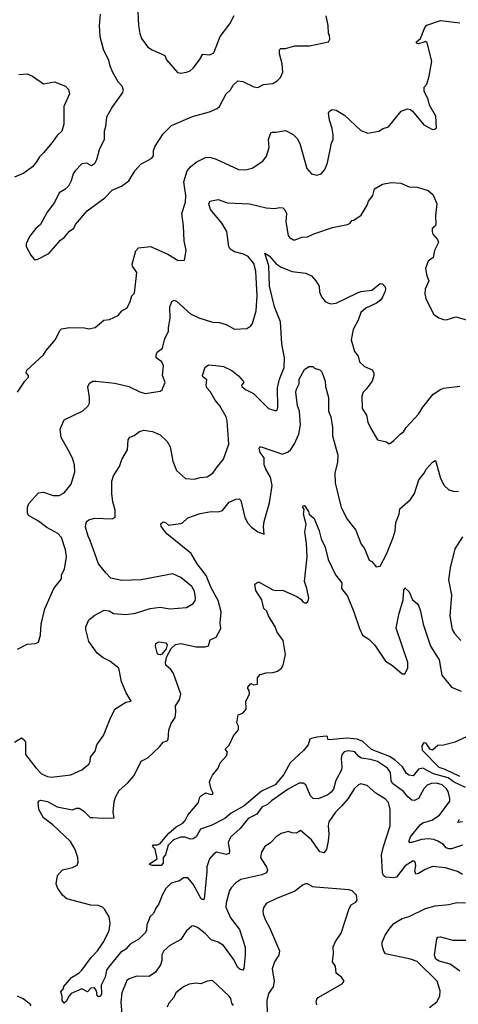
# Model space of a CAD drawing. Extents: x 1245432 to 1420865, y 606325 to 671314.
# Tile 175 of 256: x 1344592 to 1347784, y 641947 to 649116. Entities that reach past the tile are written whole.
import ezdxf

# ---------------------------------------------------------------- set-up
doc = ezdxf.new("R2010")
doc.units = 0

msp = doc.modelspace()

# ---------------------------------------------------------------- linework, layer by layer
at = {"layer": '0CON20XD'}
for points in [[(1345449.4, 649225), (1345456.9, 649075), (1345465.8, 649015), (1345478.3, 648978.3), (1345525, 648916.2), (1345555.8, 648895.8), (1345647.5, 648855), (1345660, 648825), (1345741.2, 648731.2), (1345763.9, 648726.1)], [(1345177.3, 649157.3), (1345169.2, 649075), (1345174.4, 648994.4), (1345202, 648895), (1345237.5, 648825), (1345245, 648787.5), (1345267.1, 648735), (1345307, 648667), (1345335.8, 648635), (1345345.8, 648605), (1345338.8, 648585), (1345266.7, 648485), (1345223.6, 648406.4), (1345215.6, 648335), (1345206.5, 648305), (1345206.2, 648245), (1345171.2, 648168.8), (1345151.9, 648095), (1345135, 648066), (1345115, 648052), (1345081.2, 648071.2), (1345045, 648067.5), (1344995, 648016.7), (1344981.2, 647995), (1344967.3, 647942.7), (1344945.8, 647904.2), (1344920.3, 647879.7), (1344880, 647855), (1344845.5, 647784.5), (1344792, 647715), (1344743.8, 647625), (1344710, 647595), (1344663, 647537), (1344638.8, 647485), (1344638.8, 647465), (1344671.7, 647401.7), (1344693.9, 647373.9), (1344705, 647367.5)], [(1344576.2, 646405), (1344629.2, 646485), (1344655, 646513.3), (1344656.2, 646525), (1344640, 646545), (1344644, 646565), (1344764.2, 646675.8), (1344785, 646706.7), (1344853.5, 646786.5), (1344885, 646853.3), (1344895.6, 646864.4), (1344955.4, 646874.6), (1345062.7, 646872.7), (1345095, 646866.2), (1345140, 646875), (1345205, 646928.8), (1345245, 646934), (1345308.3, 646961.7), (1345335, 646996.7), (1345373, 647017), (1345396.7, 647065), (1345407.5, 647105), (1345426.7, 647125), (1345443.3, 647275), (1345411.7, 647321.7), (1345410, 647335), (1345436, 647434), (1345456.7, 647455), (1345544.2, 647464.2), (1345669.5, 647409.5), (1345745, 647362.5), (1345790, 647365), (1345803.8, 647435), (1345787.5, 647505), (1345784.2, 647615), (1345772.5, 647705), (1345797.7, 647787.7), (1345800.5, 647835), (1345786.2, 647935), (1345810.6, 648015), (1345833.9, 648046.1), (1345875, 648079.2), (1345945, 648113.3), (1345975.9, 648115.9), (1346021.7, 648101.7), (1346185, 648024.3), (1346235, 648021.9), (1346282.5, 648035), (1346360, 648085), (1346387.9, 648122.1), (1346407.1, 648185), (1346402.9, 648245), (1346418.3, 648291.7), (1346431.7, 648298.3), (1346455, 648296.7), (1346525, 648308.8), (1346580.9, 648280.9), (1346610.7, 648250.7), (1346631.4, 648215), (1346681.7, 648031.7), (1346715, 647993.3), (1346755, 647983.8), (1346786.1, 647993.9), (1346813.3, 648025), (1346831.2, 648075), (1346861.9, 648218.1), (1346872.5, 648245), (1346874.1, 648275.9), (1346865.7, 648325), (1346845.6, 648385), (1346840, 648435), (1346845, 648446.7), (1346865, 648461.2), (1346895, 648458), (1346955, 648421.2), (1347075, 648310), (1347125, 648290), (1347205, 648303.8), (1347235.8, 648324.2), (1347275, 648335.8), (1347368.8, 648451.2), (1347415, 648467.5), (1347435, 648462.5), (1347449.3, 648449.3), (1347531.7, 648351.7), (1347595, 648317.5), (1347611.7, 648318.3), (1347625, 648330), (1347620, 648415), (1347574, 648495), (1347563.3, 648535), (1347535.7, 648595), (1347536.1, 648623.9), (1347553.9, 648646.1), (1347572, 648705), (1347590, 648815), (1347557.9, 648947.9), (1347545, 648958), (1347525, 648950.6), (1347495, 648940), (1347480, 648945), (1347480, 648955), (1347509.5, 648980.5), (1347540.5, 649059.5), (1347554.2, 649075.8), (1347655, 649110), (1347795.8, 649094.2)], [(1344705, 647367.5), (1344725, 647372.5), (1344805, 647413.8), (1344888.8, 647511.2), (1344918.3, 647531.7), (1344955, 647576.2), (1344985, 647597.5), (1344997.5, 647625), (1345082, 647725), (1345210.5, 647819.5), (1345263.8, 647875), (1345332.5, 647905), (1345385, 647943.3), (1345432, 648018), (1345474, 648065), (1345552.9, 648107.1), (1345564.4, 648125), (1345565.8, 648165), (1345578, 648195), (1345635.8, 648285), (1345695.8, 648345), (1345849.4, 648410.6), (1345972.5, 648445), (1346029.7, 648470.3), (1346046.7, 648485), (1346094.6, 648575.4), (1346125.4, 648604.6), (1346145, 648640), (1346179.7, 648670.3), (1346215, 648666.5), (1346295, 648627.1), (1346325, 648622), (1346365, 648643.8), (1346435, 648651.2), (1346465, 648670), (1346488.8, 648695), (1346507.5, 648735), (1346502.5, 648795), (1346483, 648867), (1346483, 648897), (1346493, 648907), (1346525, 648906.2), (1346593.4, 648926.6), (1346700, 648925), (1346840, 648955), (1346847.5, 648975), (1346847, 649003), (1346840, 649015), (1346836.7, 649075), (1346821.2, 649145)], [(1345763.9, 648726.1), (1345805, 648734), (1345833.3, 648745), (1345855, 648763.8), (1345901.2, 648825), (1345923.8, 648866.2), (1345975, 648860), (1346004.2, 648875), (1346051.2, 648995), (1346122, 649085), (1346153, 649147)], [(1344585, 648716.9), (1344645, 648721.2), (1344685, 648706.2), (1344765, 648649.2), (1344845, 648664.2), (1344925, 648633.1), (1344948, 648608), (1344953.2, 648576.8), (1344914, 648485), (1344913.9, 648356.1), (1344898, 648305), (1344865, 648273.8), (1344828.9, 648221.1), (1344765, 648146.2), (1344735, 648118.8), (1344715, 648081.2), (1344683.8, 648045), (1344621.7, 647998.3), (1344555, 647970)], [(1344575, 644533.8), (1344645, 644570), (1344706.1, 644573.9), (1344727.5, 644582.5), (1344744.3, 644635), (1344746.9, 644715), (1344774.5, 644825.5), (1344841.4, 644975), (1344895.7, 645044.3), (1344895.8, 645074.2), (1344917.5, 645115), (1344932.2, 645205), (1344925.5, 645255), (1344896.1, 645346.1), (1344869.2, 645375), (1344788.3, 645418.3), (1344727.5, 645465), (1344656.7, 645505), (1344649.2, 645525), (1344648.6, 645565), (1344657.1, 645592.9), (1344728.3, 645671.7), (1344765, 645675.5), (1344835, 645650.6), (1344877.9, 645652.1), (1344915, 645671.2), (1344965.8, 645735), (1344992, 645825), (1344990, 645875), (1344975, 645923.3), (1344945.6, 645985), (1344894.2, 646075), (1344886.2, 646135), (1344915, 646203.3), (1345050.9, 646269.1), (1345090.8, 646305), (1345098.9, 646325), (1345099.5, 646365), (1345086.8, 646443.2), (1345099.8, 646470.2), (1345125, 646483.5), (1345145, 646484.5), (1345285, 646468.6), (1345385, 646444.3), (1345465, 646406), (1345505, 646394.2), (1345615, 646411.2), (1345628.3, 646421.7), (1345633.8, 646436.2), (1345651.2, 646475), (1345632, 646525), (1345638.8, 646595), (1345626.2, 646625), (1345586, 646655), (1345583.8, 646675), (1345593.3, 646695), (1345630, 646725), (1345648, 646795), (1345675.6, 646845), (1345674.5, 646875), (1345687, 646943), (1345683.8, 647026.2), (1345698, 647065), (1345715, 647074.2), (1345735, 647064.3), (1345835.5, 646975.5), (1345895, 646945.7), (1345994.4, 646914.4), (1346045, 646911.4), (1346095, 646898), (1346155, 646864), (1346245, 646868.8), (1346272.7, 646887.3), (1346285.7, 646904.3), (1346313.6, 646996.4), (1346319.7, 647105), (1346310.8, 647285), (1346295, 647340), (1346255, 647391.8), (1346219.6, 647409.6), (1346155, 647425.5), (1346124, 647445), (1346114.2, 647465), (1346099.2, 647575), (1346063.9, 647633.9), (1345980.4, 647735), (1345968.9, 647775), (1345975, 647796), (1346035, 647807.1), (1346105, 647783.3), (1346265, 647775.3), (1346385, 647746.5), (1346445, 647740.8), (1346485, 647749.2), (1346505.5, 647745.5), (1346520.7, 647730.7), (1346532.2, 647705), (1346527.5, 647645), (1346546.7, 647545), (1346555, 647530), (1346585, 647513.3), (1346597, 647513), (1346645, 647533.8), (1346685.8, 647534.2), (1346733.4, 647556.6), (1346867.3, 647602.7), (1346977.5, 647625), (1346997.5, 647635), (1347010, 647655), (1347022.5, 647657.5), (1347076.4, 647693.6), (1347120, 647765), (1347131.2, 647795), (1347162, 647835), (1347173.3, 647885), (1347232.3, 647917.7), (1347295, 647930), (1347365, 647926.2), (1347425, 647898.8), (1347486.1, 647896.1), (1347565, 647873.3), (1347600.5, 647840.5), (1347628, 647775), (1347618.8, 647691.2), (1347621.2, 647625), (1347616.4, 647613.6), (1347593.3, 647595), (1347592.5, 647575), (1347598.8, 647555), (1347632, 647515), (1347640, 647495), (1347609.2, 647435), (1347601.2, 647385), (1347565, 647358.8), (1347546, 647305), (1347555, 647250), (1347570, 647215), (1347542.9, 647155), (1347539.5, 647119.5), (1347546.2, 647085), (1347603, 646973), (1347642.5, 646945), (1347675, 646932), (1347695, 646930.8), (1347765, 646953.3), (1347860, 646925)], [(1344555, 643856), (1344605, 643886.7), (1344625, 643872.5), (1344633.3, 643855), (1344633.8, 643765), (1344709.2, 643669.2), (1344750, 643625), (1344793.3, 643605), (1344821.4, 643601.4), (1344965, 643617.5), (1345045, 643653.8), (1345093.8, 643695), (1345103.8, 643715), (1345108, 643745), (1345140.3, 643789.7), (1345154.3, 643835.7), (1345202, 643905), (1345249.4, 644025), (1345284.5, 644095.5), (1345363, 644147), (1345402.5, 644155), (1345367.5, 644215), (1345333.1, 644295), (1345314.1, 644394.1), (1345248.8, 644445), (1345199.3, 644469.3), (1345155, 644504), (1345095, 644587.5), (1345072, 644675), (1345074, 644695), (1345095, 644746.7), (1345139.1, 644780.9), (1345206.1, 644816.1), (1345241.7, 644811.7), (1345275, 644793.3), (1345365, 644786.2), (1345435, 644794.3), (1345540.5, 644829.5), (1345615, 644837.8), (1345685, 644826.9), (1345805, 644835.8), (1345855, 644866.2), (1345869.2, 644885), (1345870, 644905), (1345864.4, 644955), (1345845, 644990), (1345765, 645055.6), (1345705, 645081.9), (1345475, 645038.1), (1345335, 645032.5), (1345255, 645050), (1345217.6, 645087.6), (1345165.7, 645155), (1345105, 645323.3), (1345089.2, 645355), (1345071.7, 645421.7), (1345076.2, 645455), (1345083.3, 645465), (1345095.7, 645474.3), (1345135, 645485.6), (1345265, 645481.2), (1345287.5, 645495), (1345286, 645545), (1345270, 645605), (1345262.5, 645665), (1345262, 645755), (1345274.1, 645795.9), (1345317.7, 645862.3), (1345336.1, 645913.9), (1345376.2, 645985), (1345382.3, 646057.7), (1345392.5, 646077.5), (1345425, 646088), (1345462.7, 646117.3), (1345495, 646126.7), (1345558.6, 646118.6), (1345615, 646092.9), (1345664.2, 646045), (1345685.6, 646005.6), (1345705, 645902.5), (1345733.6, 645833.6), (1345797.5, 645775), (1345865, 645770.8), (1345905, 645782.9), (1345955, 645788), (1345996.2, 645815), (1346031.7, 645861.7), (1346074, 645915), (1346112.9, 646025), (1346101.5, 646195), (1346093.6, 646225), (1346048.8, 646305), (1346015, 646345.4), (1345977.9, 646407.9), (1345952.5, 646435), (1345948.6, 646455), (1345953.3, 646493.3), (1345924, 646515), (1345921.2, 646525), (1345941.2, 646585), (1345965, 646602.9), (1346018.8, 646598.8), (1346075, 646591.2), (1346135, 646561.2), (1346185, 646522), (1346217.5, 646485), (1346222.5, 646475), (1346206.7, 646455), (1346208, 646445), (1346234, 646424), (1346294, 646395), (1346402.5, 646285), (1346455, 646267.5), (1346465.9, 646274.1), (1346470, 646295), (1346468.5, 646435), (1346482, 646498), (1346516.5, 646583.5), (1346518.7, 646655), (1346498.2, 646755), (1346488.9, 646915), (1346445.4, 647025), (1346409, 647175), (1346405.7, 647325), (1346375, 647416.2), (1346406.5, 647396.5), (1346459.3, 647339.3), (1346495, 647314.3), (1346575, 647282.9), (1346675, 647269.4), (1346715, 647251.2), (1346745.8, 647215.8), (1346770, 647175), (1346773.8, 647135), (1346787.3, 647097.3), (1346813.8, 647065), (1346834.5, 647054.5), (1346855, 647048.1), (1346895, 647052.2), (1347045, 647124.4), (1347075, 647136.7), (1347155, 647146.7), (1347215, 647194.2), (1347232, 647192), (1347251.4, 647171.4), (1347254.4, 647155), (1347248.9, 647135), (1347232.2, 647095), (1347216.7, 647075), (1347187.1, 647052.9), (1347110, 647015), (1347074.6, 646985), (1347055, 646928.8), (1347019.5, 646860.5), (1347002.9, 646785), (1347029.1, 646699.1), (1347054.2, 646665), (1347065, 646624), (1347101.3, 646591.3), (1347157.3, 646567.3), (1347168.8, 646545), (1347168.8, 646525), (1347156, 646484), (1347113.8, 646425), (1347091.2, 646405), (1347080.8, 646375), (1347083.1, 646285), (1347115.9, 646235.9), (1347126.2, 646185), (1347143.8, 646145), (1347195, 646057.5), (1347261.7, 646041.7), (1347275, 646030), (1347285, 646030), (1347315, 646052.5), (1347361.5, 646098.5), (1347384.5, 646115.5), (1347405, 646146.2), (1347494, 646245), (1347525.8, 646295), (1347601.7, 646388.3), (1347655, 646424.3), (1347675, 646432.5), (1347795, 646448.6)], [(1347815, 643104.3), (1347735, 643078.2), (1347715, 643077.8), (1347695.5, 643085.5), (1347675, 643109.2), (1347635, 643134.4), (1347605, 643145.5), (1347565, 643150.5), (1347516.1, 643146.1), (1347445, 643123.8), (1347425.7, 643125.7), (1347425, 643140), (1347436.2, 643165), (1347505, 643254.6), (1347525, 643268), (1347591.4, 643288.6), (1347647.1, 643325), (1347720.8, 643425), (1347723.1, 643445), (1347709.5, 643495), (1347698.5, 643515), (1347665, 643545.3), (1347625, 643556.7), (1347586.2, 643555), (1347557.3, 643542.7), (1347533.8, 643515), (1347495, 643444.4), (1347465, 643431.1), (1347445, 643433.6), (1347417, 643457), (1347385.6, 643495.6), (1347304.5, 643554.5), (1347296.1, 643576.1), (1347291.3, 643635), (1347268.9, 643665), (1347194.4, 643715), (1347145, 643730.4), (1347079, 643739), (1347060.5, 643750.5), (1347031.4, 643785), (1346985, 643793.1), (1346953.8, 643785), (1346935.8, 643765), (1346930, 643735), (1346936.9, 643675), (1346932.7, 643655), (1346893.5, 643576.5), (1346875, 643512.9), (1346859.4, 643490.6), (1346835, 643472.1), (1346765, 643443.5), (1346727.5, 643445), (1346708.8, 643465), (1346675, 643544), (1346655, 643555.7), (1346625, 643556.5), (1346545, 643512.5), (1346425, 643427.3), (1346395, 643400.5), (1346355, 643382.2), (1346318.5, 643331.5), (1346255, 643298.5), (1346195, 643226.7), (1346125, 643162.5), (1346109.5, 643125), (1346119.5, 643065), (1346115, 643044), (1346095, 643038.6), (1346025, 643054.2), (1346005, 643042), (1345974, 643005), (1345952.7, 642947.3), (1345954.3, 642914.3), (1345935, 642711.2), (1345925, 642707.5), (1345913.3, 642715), (1345855, 642821.9), (1345815, 642866.9), (1345785, 642868.1), (1345753.8, 642845), (1345695, 642828.1), (1345655, 642789.2), (1345627.6, 642742.4), (1345605, 642677.5), (1345582.4, 642647.6), (1345565, 642608.8), (1345542, 642585), (1345517.5, 642525), (1345515.5, 642485), (1345505, 642466), (1345459.6, 642420.4), (1345395.8, 642385), (1345363.1, 642346.9), (1345326, 642324), (1345239.5, 642220.5), (1345223.6, 642195), (1345214.2, 642145), (1345185.4, 642085), (1345186.8, 642023.2), (1345180, 642005), (1345165, 642002), (1345155, 642007.5), (1345151.9, 642045), (1345135, 642065.6), (1345108.8, 642065), (1345085, 642036.7), (1345045, 642060), (1344965.6, 642025), (1344948.6, 642005), (1344931.7, 641968.3), (1344915, 641955.8), (1344901.8, 641975), (1344901.5, 642005), (1344891.7, 642038.3), (1344912.5, 642065), (1344910, 642075), (1344968.6, 642141.4), (1345025, 642175.6), (1345045, 642194.4), (1345112.3, 642287.7), (1345157.1, 642335), (1345203.9, 642405), (1345242.5, 642485), (1345251, 642535), (1345242.9, 642582.9), (1345209.5, 642639.5), (1345193.8, 642653.8), (1345162.5, 642665), (1345108.9, 642668.9), (1344935, 642714.2), (1344902.1, 642742.1), (1344866.7, 642795), (1344856.7, 642825), (1344866.4, 642883.6), (1344904.3, 642925.7), (1344976.4, 642943.6), (1345009.3, 642960.7), (1345017.6, 642982.4), (1345014.4, 643015), (1344994.5, 643075), (1344962.3, 643132.3), (1344832.7, 643252.7), (1344766, 643305), (1344730, 643365), (1344726.2, 643415), (1344732.3, 643427.7), (1344745, 643432.5), (1344795, 643422.2), (1344865, 643384.4), (1344975, 643363.1), (1345005.4, 643374.6), (1345025, 643374.6), (1345057.1, 643355), (1345105, 643307.1), (1345125, 643306.4), (1345195, 643301.5), (1345280, 643305), (1345272.2, 643345), (1345279.1, 643420.9), (1345288.1, 643455), (1345316.8, 643503.2), (1345379.7, 643560.3), (1345425, 643613.8), (1345475, 643716), (1345525, 643742.5), (1345608.3, 643821.7), (1345635, 643856), (1345664.2, 643865.8), (1345672, 643875), (1345676.8, 643943.2), (1345695, 643992.5), (1345723.3, 644035), (1345729.2, 644075), (1345725, 644120), (1345755.6, 644164.4), (1345764.4, 644205), (1345712.2, 644355), (1345691.4, 644385), (1345655.8, 644415), (1345652.1, 644435), (1345661.9, 644478.1), (1345693.3, 644536.7), (1345725, 644566.4), (1345763.6, 644573.6), (1345875, 644550), (1345940.5, 644549.5), (1345965, 644556.7), (1345978.8, 644601.2), (1346021.2, 644618.8), (1346055, 644682.5), (1346051.4, 644725), (1346057.9, 644805), (1346036.5, 644886.5), (1345985, 644979.4), (1345948.1, 645068.1), (1345883.1, 645155), (1345838.7, 645228.7), (1345662.8, 645372.8), (1345622, 645425), (1345618.8, 645445), (1345635, 645458.8), (1345652.5, 645455), (1345675, 645436.2), (1345762.7, 645447.3), (1345776.8, 645453.2), (1345815, 645490), (1345905, 645521.4), (1345984.4, 645535.6), (1346035, 645531.9), (1346067.4, 645542.6), (1346115, 645602), (1346165, 645626), (1346188, 645628), (1346200, 645615), (1346230.8, 645490.8), (1346250.8, 645450.8), (1346279.8, 645419.8), (1346325, 645386.2), (1346370, 645370), (1346366, 645425), (1346371.7, 645461.7), (1346410.6, 645599.4), (1346429.1, 645725), (1346417.3, 645785), (1346382.4, 645842.4), (1346370.6, 645875), (1346371.2, 645925), (1346342.9, 645965), (1346333.6, 645996.4), (1346340, 646005), (1346350, 646005), (1346505, 645952.2), (1346545, 645970), (1346565, 645987.5), (1346592.6, 646027.4), (1346622.3, 646097.7), (1346635.9, 646165), (1346630.8, 646229.2), (1346627.8, 646265), (1346613.2, 646305), (1346602.2, 646405), (1346605, 646427.1), (1346624.6, 646465), (1346625, 646498.8), (1346665, 646570), (1346695, 646590), (1346725, 646590), (1346738.3, 646578.3), (1346775, 646567.5), (1346791.7, 646551.7), (1346815.7, 646485), (1346817.1, 646445), (1346838.1, 646365), (1346838, 646265), (1346856, 646225), (1346867.6, 646147.6), (1346869.2, 646085), (1346907.1, 645945), (1346905.4, 645895), (1346884.6, 645815), (1346887.5, 645745), (1346931.1, 645565), (1346975, 645478.8), (1347038.3, 645398.3), (1347055, 645352.5), (1347077.6, 645297.6), (1347100, 645265), (1347135, 645180), (1347155, 645170), (1347185, 645132.5), (1347215, 645136.2), (1347260.7, 645225), (1347310, 645345), (1347323.3, 645395), (1347328.1, 645455), (1347352.5, 645515), (1347358.8, 645555), (1347436.7, 645623.3), (1347464.6, 645665.4), (1347495.8, 645765), (1347536, 645815), (1347553.1, 645846.9), (1347596.7, 645895), (1347615, 645907.5), (1347620, 645900), (1347654.4, 645775), (1347680.8, 645725), (1347713.6, 645693.6), (1347755, 645680.6), (1347785, 645684.3)], [(1346096.2, 643755), (1346103, 643783), (1346087.5, 643805), (1346115.6, 643834.4), (1346147.3, 643902.7), (1346183.3, 643945), (1346183, 643973), (1346172.5, 643995), (1346182.5, 644055), (1346215, 644067.5), (1346240, 644095), (1346237, 644153), (1346263.8, 644205), (1346262.5, 644232.5), (1346252.5, 644245), (1346252.5, 644255), (1346275, 644282.5), (1346295, 644273.8), (1346322.5, 644277.5), (1346323.3, 644325), (1346341.7, 644348.3), (1346385, 644360), (1346437.3, 644362.7), (1346467.7, 644372.3), (1346496.7, 644395), (1346510, 644415), (1346526.2, 644495), (1346508, 644595), (1346465.6, 644655.6), (1346450.6, 644695), (1346401.9, 644775), (1346389.7, 644809.7), (1346368.8, 644828.8), (1346353, 644893), (1346309.5, 644959.5), (1346302.5, 645005), (1346325, 645021.2), (1346335, 645021.2), (1346435, 644965.8), (1346455, 644960), (1346505, 644961.4), (1346608.8, 644915), (1346637.5, 644897.5), (1346655, 644874), (1346675, 644868), (1346689.7, 644880.3), (1346695.6, 644904.4), (1346682.5, 644975), (1346664.4, 645025), (1346683.3, 645205), (1346679.6, 645305), (1346667.1, 645385), (1346676, 645444), (1346656.8, 645515), (1346662.7, 645552.7), (1346653.1, 645565), (1346655, 645577.3), (1346665, 645578.9), (1346694.4, 645535), (1346698, 645515), (1346734.3, 645484.3), (1346770.5, 645395), (1346785.7, 645335), (1346814.3, 645275), (1346835.6, 645185), (1346890, 645075), (1346936, 645015), (1346933.1, 644975), (1346978, 644918), (1347022.5, 644805), (1347063.5, 644683.5), (1347086.7, 644635), (1347132.5, 644605), (1347175, 644561.4), (1347255, 644446), (1347305, 644414), (1347375, 644353.3), (1347395, 644353.3), (1347415.4, 644394.6), (1347416.9, 644435), (1347330.4, 644685), (1347350.4, 644785), (1347382.9, 644892.9), (1347387.1, 644962.9), (1347395, 644978.8), (1347425, 644951.2), (1347451.2, 644891.2), (1347484.2, 644864.2), (1347495.8, 644845), (1347509.7, 644809.7), (1347528.8, 644715), (1347568.6, 644591.4), (1347581.5, 644555), (1347645.4, 644455), (1347663.3, 644343.3), (1347735, 644256), (1347805, 644226.2)], [(1347815, 645350), (1347757.3, 645262.7), (1347723.3, 645125), (1347712.6, 645037.4), (1347734.4, 644925), (1347722.3, 644775), (1347739.6, 644675), (1347755, 644645.8), (1347802.5, 644595)], [(1345615, 644492), (1345597.5, 644495), (1345592.5, 644505), (1345580, 644555), (1345582.5, 644575), (1345604.3, 644585.7), (1345655, 644578.6), (1345664.3, 644565), (1345657.5, 644535), (1345625, 644496.2), (1345615, 644492)], [(1347835.4, 643525), (1347754.1, 643564.1), (1347708.9, 643595), (1347603.7, 643623.7), (1347525, 643666.5), (1347495, 643657.9), (1347455, 643610.9), (1347426, 643615), (1347407.3, 643627.3), (1347377.6, 643675), (1347325, 643725.2), (1347281.7, 643751.7), (1347152.1, 643802.1), (1347089.5, 643859.5), (1347047.3, 643877.3), (1346975, 643884), (1346843.5, 643873.5), (1346833.3, 643875), (1346832.5, 643895), (1346825, 643898.8), (1346755, 643892.9), (1346715, 643881.9), (1346703.7, 643876.3), (1346690.8, 643835), (1346656.2, 643793.8), (1346560.3, 643705), (1346515, 643620.5), (1346450.5, 643545), (1346351, 643499), (1346225, 643392), (1346131.3, 643338.7), (1346085, 643300.5), (1345985, 643248), (1345907.5, 643222.5), (1345876.2, 643165), (1345855, 643152), (1345835, 643150), (1345795, 643164), (1345765, 643164.3), (1345710.6, 643145), (1345671.4, 643105), (1345652.5, 643035), (1345635.5, 643014.5), (1345635.4, 642974.6), (1345622.1, 642957.9), (1345555, 642957.5), (1345537.1, 642965), (1345543.5, 642975), (1345591.8, 643005), (1345577.4, 643077.4), (1345558.8, 643095), (1345565, 643106.9), (1345595, 643106.7), (1345615, 643118), (1345678.3, 643191.7), (1345731.1, 643238.9), (1345778.6, 643265), (1345795.8, 643285), (1345815, 643323.3), (1345892.5, 643415), (1345903.8, 643455), (1345914.1, 643465.9), (1345945, 643487.5), (1345985, 643473.3), (1345995, 643477.5), (1346000, 643485), (1345984.2, 643514.2), (1345974, 643565), (1345978.3, 643581.7), (1345993.8, 643615), (1346036.2, 643665), (1346050, 643705), (1346096.2, 643755)], [(1347794.5, 643605), (1347687.4, 643657.4), (1347645, 643671.1), (1347524.1, 643795.9), (1347521.4, 643828.6), (1347535, 643852.5), (1347545, 643850), (1347575, 643807.5), (1347595, 643800), (1347635, 643833.3), (1347675, 643836.2), (1347761.4, 643858.6), (1347845.5, 643895.5)], [(1347815, 642892), (1347777.5, 642912.5), (1347689.8, 642939.8), (1347595, 642950), (1347542, 642928), (1347495, 642898.2), (1347475, 642894.4), (1347466.9, 642915), (1347475.6, 642955), (1347472.9, 642972.9), (1347467.1, 642987.1), (1347455, 642990.8), (1347397.1, 642955), (1347335, 642873.3), (1347315, 642867.3), (1347253.3, 642873.3), (1347239.6, 642885), (1347232.2, 642905), (1347225.4, 643035), (1347238.9, 643095), (1347288.5, 643245), (1347287.5, 643365), (1347275.5, 643415), (1347255, 643439.5), (1347183.3, 643483.3), (1347120, 643540), (1347075, 643551.1), (1347058, 643545), (1347025, 643516), (1346981.8, 643445), (1346935, 643391.9), (1346888.9, 643345), (1346841.8, 643275), (1346836.5, 643245), (1346841.1, 643185), (1346835.8, 643135), (1346823.5, 643075), (1346805, 643050), (1346775, 643056.7), (1346715.3, 643145.3), (1346635, 643212), (1346605, 643192), (1346575.8, 643194.2), (1346545, 643205.7), (1346495, 643189.4), (1346458, 643165), (1346417.4, 643122.6), (1346374.5, 643095.5), (1346351.4, 643055), (1346344.4, 643015), (1346388.1, 642945), (1346394.2, 642925), (1346388, 642905), (1346355, 642888.5), (1346201.2, 642855), (1346165, 642830.8), (1346130.6, 642795), (1346119.5, 642775), (1346093.5, 642685), (1346093.1, 642655), (1346125, 642577.1), (1346157.5, 642535), (1346191.3, 642491.3), (1346232.4, 642362.4), (1346232.7, 642305), (1346222.5, 642207.5), (1346215.8, 642194.2), (1346195, 642200), (1346178.9, 642215), (1346146.8, 642275), (1346074.3, 642375), (1346035, 642398.1), (1345985, 642416.7), (1345942.1, 642462.1), (1345885, 642506.7), (1345855, 642518.8), (1345845, 642516.2), (1345805, 642482), (1345765, 642419.2), (1345685, 642374.2), (1345640.6, 642335), (1345625.8, 642305.8), (1345625.6, 642265), (1345615.6, 642235), (1345579.5, 642180.5), (1345535, 642148.9), (1345445, 642151.8), (1345387.4, 642132.6), (1345371.2, 642118.8), (1345335, 642031.2), (1345326.9, 641963.1), (1345334.6, 641875)], [(1347815, 643274.8), (1347780.5, 643270.5), (1347791.5, 643295)], [(1346753.8, 641943.8), (1346748.7, 641965), (1346754.6, 641985), (1346765, 641995.6), (1346937.5, 642095), (1346952.5, 642115), (1346932.5, 642145), (1346895, 642172.5), (1346890, 642225), (1346868, 642255), (1346875.6, 642315.6), (1346872.5, 642365), (1346890, 642405), (1346931.2, 642465), (1346988.8, 642645), (1347005, 642670), (1347038.8, 642691.2), (1347048.8, 642705), (1347042.3, 642742.3), (1347012.3, 642772.3), (1346990.5, 642780.5), (1346745, 642798.6), (1346725, 642801.4), (1346685, 642824), (1346675, 642824), (1346655, 642816.2), (1346595, 642770), (1346455, 642715.8), (1346385, 642681.2), (1346365, 642650), (1346360, 642625), (1346364.2, 642605), (1346377.1, 642565), (1346408.9, 642505), (1346481.4, 642335), (1346477.5, 642305), (1346445.8, 642255), (1346430, 642205), (1346443.9, 642113.9), (1346435.6, 642075), (1346403.2, 642025), (1346390, 641975), (1346393.3, 641875)], [(1347575, 641924.4), (1347627.1, 641965), (1347649.4, 642005), (1347650.9, 642045), (1347630.8, 642115), (1347485, 642257.9), (1347435.8, 642275.8), (1347254, 642315), (1347242.4, 642332.4), (1347230, 642375), (1347230.3, 642399.7), (1347250.7, 642449.3), (1347287, 642503), (1347315.6, 642534.4), (1347375, 642572.5), (1347425, 642587.1), (1347545, 642643.1), (1347615, 642663.3), (1347715, 642672.9), (1347773, 642687), (1347835, 642686)], [(1347795, 642187.1), (1347725, 642239.3), (1347645, 642259.7), (1347621.2, 642275), (1347609.6, 642305), (1347626.9, 642423.1), (1347635.5, 642434.5), (1347655, 642438.2), (1347745, 642414.5), (1347885, 642413.1)], [(1346147.4, 641937.4), (1346134.6, 641954.6), (1346127.7, 641987.7), (1346116.2, 642006.2), (1345995, 642118.8), (1345955, 642116.2), (1345910, 642095), (1345875, 642100.8), (1345825, 642094), (1345783.3, 642075), (1345728.7, 642031.3), (1345714.2, 641995), (1345676.2, 641955), (1345664, 641925)], [(1344675.5, 641935.5), (1344668.6, 641948.6), (1344617.3, 641987.3), (1344575, 642006.7)]]:
    msp.add_lwpolyline(points, dxfattribs=at)

doc.saveas('drawing.dxf')
